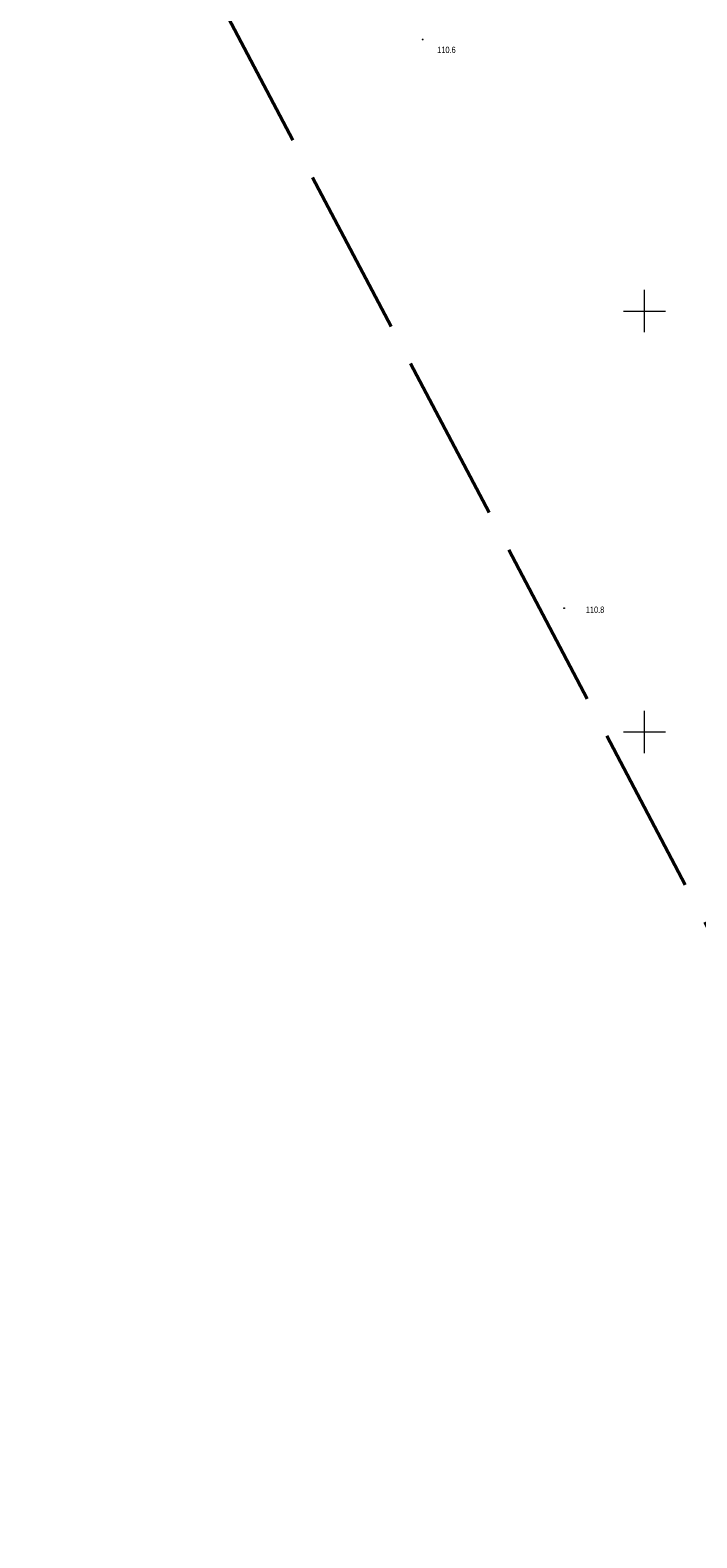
# Model space of a CAD drawing. Header units: metres. Extents: x 7531673 to 7533164, y 5721297 to 5724010.
# Tile 35 of 58: x 7532227 to 7532306, y 5722654 to 5722833. Entities that reach past the tile are written whole.
import ezdxf

# ---------------------------------------------------------------- set-up
doc = ezdxf.new("R2010")
doc.units = ezdxf.units.M
doc.linetypes.add('L_0_09', pattern=[2.5, 2, -0.5])
doc.layers.get('0').update_dxf_attribs({"color": 252})
doc.layers.add('k', color=252, linetype='Continuous', lineweight=18)
doc.layers.add('RTPW_T_0', color=252, linetype='Continuous', lineweight=15)
doc.layers.add('zakres', color=7, linetype='L_0_09', lineweight=50, true_color=0xff05ff)
doc.styles.get("Standard").update_dxf_attribs({"font": 'arial.ttf'})

# ---------------------------------------------------------------- blocks, each defined once
blk = doc.blocks.new('2_RTPW01')
at = {"linetype": 'Continuous'}
blk.add_circle((0, 0), 0.045, dxfattribs=at)

msp = doc.modelspace()

# ---------------------------------------------------------------- linework, layer by layer
at = {"layer": 'k', "linetype": 'Continuous', "lineweight": 18, "flags": 128}
for points in [[(7532300, 5722797.5), (7532300, 5722802.5)], [(7532297.5, 5722800), (7532302.5, 5722800)], [(7532300, 5722747.5), (7532300, 5722752.5)], [(7532297.5, 5722750), (7532302.5, 5722750)]]:
    msp.add_lwpolyline(points, dxfattribs=at)
at = {"layer": 'zakres', "color": 6, "lineweight": 50, "ltscale": 10}
msp.add_lwpolyline([(7531711.14, 5723861.32), (7531927.66, 5723451.28), (7532248.91, 5722837.99), (7532655.42, 5722066.69), (7533061.63, 5721296.9), (7533163.78, 5721347.42), (7533045.85, 5721572.87), (7532868.05, 5721917.16), (7532735.17, 5722175.75), (7532682.94, 5722276.17), (7532755.64, 5722321.46), (7532723.06, 5722383.63), (7532650.28, 5722338.29), (7532322.07, 5722954.54), (7532208.28, 5723169.59), (7531836.58, 5723882.95), (7531911.57, 5723950.84), (7531857.88, 5724010.14), (7531797.9, 5723955.84), (7531782.57, 5723984.68), (7531673.37, 5723932.85)], close=True, dxfattribs=at)

# ---------------------------------------------------------------- block references
at = {"layer": 'RTPW_T_0'}
for p in [(7532273.65, 5722832.24), (7532290.47, 5722764.71)]:
    msp.add_blockref('2_RTPW01', p, dxfattribs=at)

# ---------------------------------------------------------------- texts
at = {"layer": 'RTPW_T_0', "width": 0.7}
for s, p in [('110.6', (7532275.38, 5722830.64)), ('110.8', (7532293.04, 5722764.15))]:
    msp.add_text(s, height=0.75, dxfattribs=at).set_placement(p)

doc.saveas('drawing.dxf')
